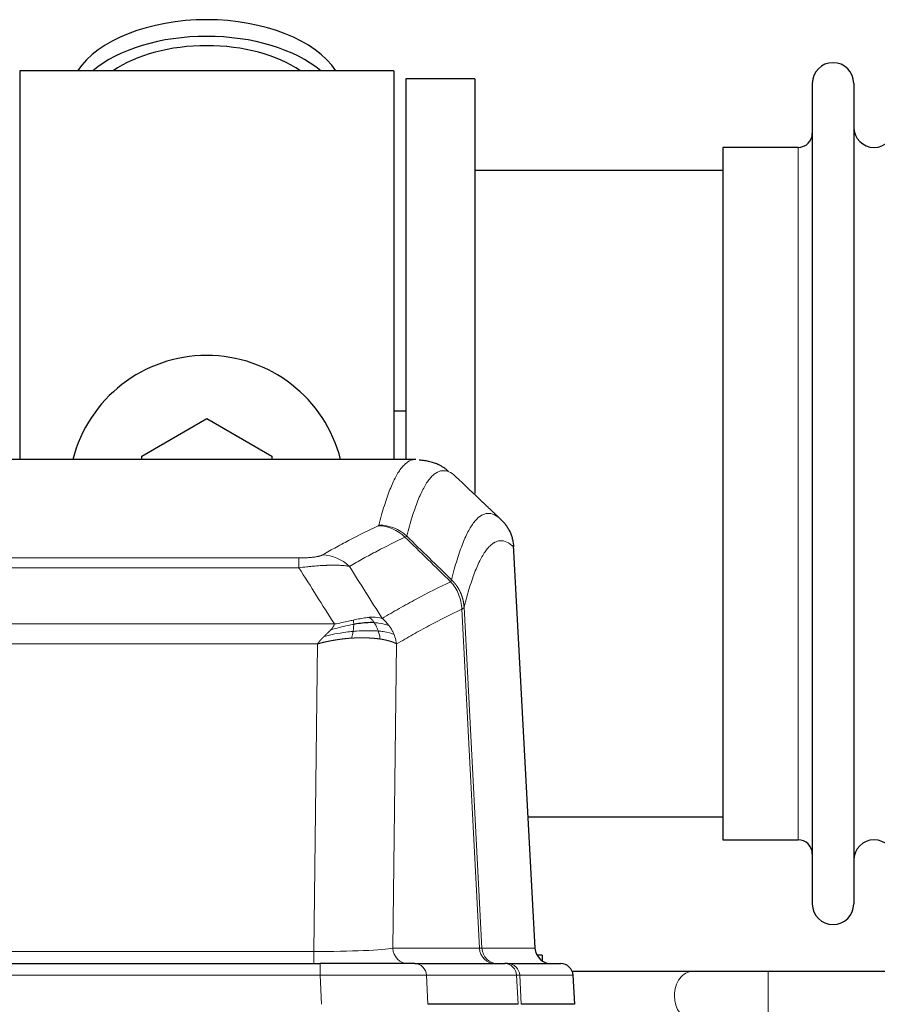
# Model space of a CAD drawing. Header units: inches. Extents: x 0 to 29700, y -16 to 21000.
# Tile 115 of 213: x 6287 to 6498, y 17068 to 17310. Entities that reach past the tile are written whole.
import ezdxf

# ---------------------------------------------------------------- set-up
doc = ezdxf.new("R2010")
doc.units = ezdxf.units.IN
doc.layers.add('1', color=7, linetype='Continuous', true_color=0xffffff)

msp = doc.modelspace()

# ---------------------------------------------------------------- linework, layer by layer
at = {"layer": '1', "color": 2, "linetype": 'Continuous', "lineweight": 25}
for p, q in [((6379.127, 17297.9), (6287.127, 17297.9)), ((6287.127, 17297.9), (6287.127, 17202.3)), ((6379.127, 17297.9), (6379.127, 17202.3)), ((6399.127, 17295.9), (6382.127, 17295.9)), ((6382.127, 17295.9), (6382.127, 17202.302)), ((6399.127, 17295.9), (6399.127, 17193.9)), ((6482.127, 17294.8), (6482.127, 17093)), ((6492.327, 17294.8), (6492.327, 17093)), ((6478.627, 17279.05), (6460.127, 17279.05)), ((6460.127, 17279.05), (6460.127, 17108.75)), ((6460.132, 17273.4), (6399.127, 17273.4)), ((6382.101, 17214.163), (6379.119, 17214.163)), ((6317.127, 17203.138), (6333.127, 17212.375)), ((6333.127, 17212.375), (6349.127, 17203.138)), ((6384.561, 17202.295), (6121.693, 17202.295)), ((6317.127, 17202.295), (6317.127, 17203.138)), ((6349.127, 17203.138), (6349.127, 17202.295)), ((6413.903, 17082.083), (6408.631, 17181.219)), ((6412.188, 17114.4), (6460.132, 17114.4)), ((6460.127, 17108.75), (6478.627, 17108.75)), ((6145.216, 17078.295), (6361.037, 17078.295)), ((6384.292, 17078.295), (6361.037, 17078.295)), ((6384.292, 17078.295), (6406.466, 17078.295)), ((6407.163, 17078.295), (6406.466, 17078.295)), ((6407.163, 17078.295), (6420.274, 17078.295)), ((6415.627, 17080.4), (6414.361, 17080.4)), ((6415.627, 17080.4), (6415.627, 17078.992)), ((6452.679, 17076.4), (6423.061, 17076.4)), ((6573.191, 17076.4), (6471.261, 17076.4)), ((6423.665, 17068.295), (6423.284, 17075.454)), ((6409.746, 17068.295), (6387.492, 17068.295)), ((6423.649, 17068.295), (6410.531, 17068.295))]:
    msp.add_line(p, q, dxfattribs=at)
at = {"layer": '1', "color": 110, "linetype": 'Continuous', "lineweight": 13}
for p, q in [((6478.627, 17279.05), (6478.627, 17108.75)), ((6413.89, 17082.086), (6408.643, 17180.781)), ((6150.455, 17178.088), (6355.798, 17178.088)), ((6355.798, 17175.672), (6355.798, 17178.088)), ((6355.798, 17175.672), (6150.455, 17175.672)), ((6400.243, 17082.086), (6395.891, 17165.478)), ((6396.447, 17165.954), (6400.824, 17082.086)), ((6141.724, 17161.841), (6364.529, 17161.841)), ((6360.417, 17156.943), (6145.837, 17156.943)), ((6359.448, 17081.26), (6360.417, 17156.943)), ((6379.849, 17156.933), (6378.891, 17082.086)), ((6146.805, 17081.26), (6359.448, 17081.26)), ((6359.448, 17078.295), (6359.448, 17081.26)), ((6378.891, 17082.086), (6400.243, 17082.086)), ((6400.824, 17082.086), (6413.89, 17082.086)), ((6361.037, 17078.295), (6361.037, 17075.452)), ((6471.261, 17064.4), (6471.261, 17076.4)), ((6361.037, 17075.452), (6145.216, 17075.452)), ((6361.33, 17068.295), (6361.037, 17075.452)), ((6409.373, 17075.452), (6387.199, 17075.452)), ((6387.199, 17075.452), (6387.492, 17068.295)), ((6409.746, 17068.295), (6409.373, 17075.452)), ((6423.268, 17075.452), (6410.157, 17075.452)), ((6410.157, 17075.452), (6410.531, 17068.295)), ((6423.649, 17068.295), (6423.268, 17075.452))]:
    msp.add_line(p, q, dxfattribs=at)
at = {"layer": '1', "color": 2, "linetype": 'Continuous', "lineweight": 25}
for centre, radius, start, end in [((6487.227, 17294.8), 5.1, 0, 180), ((6478.627, 17282.55), 3.5, 270, 0), ((6497.327, 17284.05), 5, 180, 0), ((6333.127, 17193.9), 34, 14.29875, 165.70125), ((6478.627, 17105.25), 3.5, 0, 90), ((6497.327, 17103.75), 5, 0, 180), ((6487.227, 17093), 5.1, 180, 0)]:
    msp.add_arc(centre, radius, start, end, dxfattribs=at)
for centre, major_axis, ratio, start_param, end_param in [((6333.127, 17290.97), (34, 0), 0.5735764, 0.3633693, 2.7782723), ((6333.127, 17286.874), (34, 0), 0.5735764, 0.6009523, 2.5406894), ((6333.127, 17286.874), (-30, 0), 0.5735764, 4.712389, 5.5877152), ((6333.127, 17286.874), (-30, 0), 0.5735764, 3.8370627, 4.712389), ((6417.882, 17082.295), (0, -4), 0.9993908, 4.7647489, 6.2831853), ((6420.274, 17075.295), (0, -3), 0.9993908, 1.6231562, 3.1415927)]:
    msp.add_ellipse(centre, major_axis=major_axis, ratio=ratio, start_param=start_param, end_param=end_param, dxfattribs=at)
at = {"layer": '1', "color": 110, "linetype": 'Continuous', "lineweight": 13}
for centre, major_axis, ratio, start_param, end_param in [((6375.306, 17176.077), (-4.281, 9.037), 0.9659395, 5.0815715, 5.8272089), ((6375.494, 17176.238), (-9.695, 2.45), 0.9931439, 4.2008878, 4.9582972), ((6361.645, 17168.932), (4.97, -8.677), 0.9635717, 1.8622888, 2.6052468), ((6359.528, 17082.295), (20.002, 0.052), 0.0517476, 4.708281, 6.0295934), ((6382.767, 17082.295), (0, 4), 0.9702957, 1.6231562, 3.1415927), ((6380.798, 17082.295), (-20.038, 0.208), 0.001459, 2.8976729, 3.1068244), ((6404.119, 17082.295), (0, -4), 0.9702957, 4.7647489, 6.2831853), ((6404.816, 17082.295), (0, -4), 0.9993908, 4.7647489, 6.2831853), ((6384.292, 17075.295), (0, -3), 0.9702957, 1.6231562, 3.1415927), ((6406.466, 17075.295), (0, -3), 0.9702957, 1.6231562, 3.1415927), ((6407.163, 17075.295), (0, -3), 0.9993908, 1.6231562, 3.1415927), ((6452.679, 17070.4), (0, -6), 0.7432941, 3.1371748, 4.712389), ((6360.985, 17075.295), (27.018, 0.123), 0.0058026, 0.2445567, 1.5688664), ((6383.145, 17075.295), (27.029, 0.156), 0.000812, 0.0348973, 0.2440488), ((6452.679, 17070.4), (0, -6), 0.7432941, 4.712389, 6.2831853)]:
    msp.add_ellipse(centre, major_axis=major_axis, ratio=ratio, start_param=start_param, end_param=end_param, dxfattribs=at)
for points, knots in [([(6375.494, 17186.174), (6375.931, 17187.913), (6376.822, 17191.109), (6377.742, 17193.744), (6378.444, 17195.509), (6378.68, 17196.062), (6379.156, 17197.098), (6379.396, 17197.581), (6380.121, 17198.924), (6380.612, 17199.679), (6381.236, 17200.446), (6381.361, 17200.591), (6381.613, 17200.862), (6381.991, 17201.243), (6382.373, 17201.544), (6383.144, 17202.042), (6383.757, 17202.266), (6384.38, 17202.295), (6384.474, 17202.295)], [0, 0, 0, 0, 0.1619105, 0.3238211, 0.3238211, 0.4047764, 0.4047764, 0.4857316, 0.4857316, 0.6476422, 0.6476422, 0.6881198, 0.6881198, 0.7285974, 0.8095527, 0.8095527, 0.9714633, 1, 1, 1, 1]), ([(6394.335, 17198.148), (6393.777, 17198.661), (6392.675, 17199.405), (6391.065, 17199.676), (6390.022, 17199.294), (6389.25, 17198.796), (6388.867, 17198.495), (6388.488, 17198.114), (6388.237, 17197.842), (6388.111, 17197.698), (6387.487, 17196.931), (6386.995, 17196.176), (6386.269, 17194.834), (6386.028, 17194.351), (6385.552, 17193.315), (6385.316, 17192.763), (6384.613, 17190.999), (6383.691, 17188.366), (6382.799, 17185.173), (6382.361, 17183.435)], [0, 0, 0, 0, 0.125, 0.25, 0.375, 0.375, 0.4375, 0.46875, 0.46875, 0.5, 0.5, 0.625, 0.625, 0.6875, 0.6875, 0.75, 0.75, 0.875, 1, 1, 1, 1]), ([(6393.358, 17172.72), (6393.414, 17172.943), (6393.47, 17173.163), (6393.582, 17173.6), (6393.75, 17174.247), (6394.146, 17175.71), (6394.489, 17176.882), (6395.182, 17179.116), (6396.123, 17181.803), (6397.581, 17184.961), (6398.586, 17186.483), (6399.159, 17187.175), (6399.223, 17187.25), (6399.351, 17187.395), (6399.544, 17187.605), (6399.995, 17188.048), (6400.387, 17188.345), (6400.715, 17188.547), (6400.781, 17188.585), (6400.913, 17188.657), (6401.111, 17188.758), (6401.576, 17188.945), (6401.979, 17189.023), (6402.791, 17189.07), (6403.888, 17188.84), (6405.016, 17188.025), (6405.587, 17187.472)], [0, 0, 0, 0, 0.015625, 0.015625, 0.03125, 0.0625, 0.125, 0.125, 0.25, 0.375, 0.5, 0.5, 0.515625, 0.515625, 0.53125, 0.5625, 0.625, 0.625, 0.640625, 0.640625, 0.65625, 0.6875, 0.75, 0.75, 0.875, 1, 1, 1, 1]), ([(6361.645, 17178.838), (6362.779, 17179.49), (6363.914, 17180.129), (6366.187, 17181.379), (6367.324, 17181.99), (6370.739, 17183.784), (6373.021, 17184.925), (6375.306, 17186.012)], [0, 0, 0, 0, 0.25, 0.25, 0.5, 0.5, 1, 1, 1, 1]), ([(6375.494, 17186.174), (6375.487, 17186.147), (6375.468, 17186.12), (6375.405, 17186.066), (6375.362, 17186.039), (6375.306, 17186.012)], [0, 0, 0, 0, 0.5, 0.5, 1, 1, 1, 1]), ([(6381.902, 17183.195), (6379.614, 17182.107), (6377.33, 17180.964), (6373.911, 17179.168), (6372.772, 17178.556), (6370.497, 17177.305), (6369.36, 17176.665), (6368.225, 17176.013)], [0, 0, 0, 0, 0.5, 0.5, 0.75, 0.75, 1, 1, 1, 1]), ([(6408.643, 17180.781), (6408.073, 17181.327), (6406.948, 17182.126), (6405.854, 17182.343), (6405.045, 17182.288), (6404.643, 17182.206), (6404.179, 17182.014), (6403.981, 17181.912), (6403.85, 17181.839), (6403.784, 17181.8), (6403.457, 17181.595), (6403.066, 17181.295), (6402.616, 17180.849), (6402.424, 17180.638), (6402.296, 17180.492), (6402.233, 17180.417), (6401.66, 17179.721), (6400.659, 17178.193), (6399.204, 17175.033), (6397.798, 17171.002), (6396.892, 17167.734), (6396.447, 17165.954)], [0, 0, 0, 0, 0.125, 0.25, 0.25, 0.3125, 0.34375, 0.359375, 0.359375, 0.375, 0.375, 0.4375, 0.46875, 0.484375, 0.484375, 0.5, 0.5, 0.625, 0.75, 0.875, 1, 1, 1, 1]), ([(6361.645, 17178.838), (6361.624, 17178.826), (6361.602, 17178.814), (6361.556, 17178.789), (6361.532, 17178.777), (6361.456, 17178.742), (6361.402, 17178.718), (6361.284, 17178.671), (6361.22, 17178.648), (6361.084, 17178.602), (6361.01, 17178.58), (6360.853, 17178.535), (6360.769, 17178.513), (6360.634, 17178.481), (6360.587, 17178.47), (6360.491, 17178.449), (6360.441, 17178.438), (6360.287, 17178.407), (6360.179, 17178.387), (6359.951, 17178.348), (6359.831, 17178.329), (6359.642, 17178.302), (6359.545, 17178.289), (6359.444, 17178.277), (6359.376, 17178.268), (6359.341, 17178.264), (6359.167, 17178.244), (6359.022, 17178.228), (6358.575, 17178.186), (6358.259, 17178.163), (6357.838, 17178.139), (6357.753, 17178.134), (6357.58, 17178.126), (6357.493, 17178.122), (6357.232, 17178.112), (6357.056, 17178.106), (6356.701, 17178.097), (6356.522, 17178.093), (6356.162, 17178.089), (6355.981, 17178.088), (6355.798, 17178.088)], [0, 0, 0, 0, 0.03125, 0.03125, 0.0625, 0.0625, 0.125, 0.125, 0.1875, 0.1875, 0.25, 0.25, 0.3125, 0.3125, 0.34375, 0.34375, 0.375, 0.375, 0.4375, 0.4375, 0.5, 0.5, 0.53125, 0.546875, 0.546875, 0.5625, 0.5625, 0.625, 0.625, 0.75, 0.75, 0.78125, 0.78125, 0.8125, 0.8125, 0.875, 0.875, 0.9375, 0.9375, 1, 1, 1, 1]), ([(6368.225, 17176.013), (6367.927, 17176.068), (6367.601, 17176.116), (6366.888, 17176.196), (6366.501, 17176.228), (6365.873, 17176.263), (6365.601, 17176.275), (6365.316, 17176.283), (6365.201, 17176.286), (6365.143, 17176.288), (6364.967, 17176.292), (6364.849, 17176.294), (6364.246, 17176.3), (6363.737, 17176.297), (6363.065, 17176.28), (6362.929, 17176.276), (6362.722, 17176.269), (6362.652, 17176.266), (6362.512, 17176.261), (6362.442, 17176.259), (6362.09, 17176.244), (6361.803, 17176.23), (6360.927, 17176.181), (6360.322, 17176.139), (6359.619, 17176.081), (6359.54, 17176.074), (6359.383, 17176.06), (6359.303, 17176.053), (6359.065, 17176.032), (6358.906, 17176.018), (6358.426, 17175.972), (6358.104, 17175.939), (6357.129, 17175.835), (6356.468, 17175.758), (6355.798, 17175.672)], [0, 0, 0, 0, 0.125, 0.125, 0.25, 0.25, 0.3125, 0.328125, 0.328125, 0.34375, 0.34375, 0.375, 0.375, 0.5, 0.5, 0.53125, 0.53125, 0.546875, 0.546875, 0.5625, 0.5625, 0.625, 0.625, 0.75, 0.75, 0.765625, 0.765625, 0.78125, 0.78125, 0.8125, 0.8125, 0.875, 0.875, 1, 1, 1, 1]), ([(6376.292, 17163.219), (6377.69, 17164.052), (6379.089, 17164.865), (6381.892, 17166.451), (6383.295, 17167.223), (6387.508, 17169.477), (6390.324, 17170.898), (6393.146, 17172.237)], [0, 0, 0, 0, 0.25, 0.25, 0.5, 0.5, 1, 1, 1, 1]), ([(6393.358, 17172.72), (6393.337, 17172.672), (6393.322, 17172.595), (6393.263, 17172.422), (6393.221, 17172.326), (6393.146, 17172.237)], [0, 0, 0, 0, 0.5, 0.5, 1, 1, 1, 1]), ([(6393.146, 17172.237), (6393.555, 17171.793), (6393.927, 17171.307), (6394.586, 17170.27), (6394.871, 17169.718), (6395.343, 17168.565), (6395.529, 17167.965), (6395.792, 17166.737), (6395.87, 17166.109), (6395.891, 17165.478)], [0, 0, 0, 0, 0.25, 0.25, 0.5, 0.5, 0.75, 0.75, 1, 1, 1, 1]), ([(6393.358, 17172.72), (6393.371, 17172.708), (6393.396, 17172.683), (6393.434, 17172.646), (6393.472, 17172.608), (6393.51, 17172.57), (6393.549, 17172.531), (6393.587, 17172.492), (6393.626, 17172.452), (6393.664, 17172.412), (6393.703, 17172.371), (6393.742, 17172.329), (6393.781, 17172.287), (6393.819, 17172.244), (6393.858, 17172.201), (6393.898, 17172.158), (6393.937, 17172.113), (6393.976, 17172.068), (6394.015, 17172.023), (6394.054, 17171.977), (6394.093, 17171.93), (6394.133, 17171.883), (6394.172, 17171.835), (6394.211, 17171.787), (6394.25, 17171.738), (6394.289, 17171.689), (6394.329, 17171.639), (6394.368, 17171.588), (6394.407, 17171.537), (6394.446, 17171.485), (6394.485, 17171.432), (6394.524, 17171.379), (6394.562, 17171.325), (6394.601, 17171.271), (6394.64, 17171.216), (6394.678, 17171.16), (6394.717, 17171.104), (6394.755, 17171.047), (6394.793, 17170.989), (6394.831, 17170.931), (6394.869, 17170.872), (6394.906, 17170.813), (6394.944, 17170.753), (6394.981, 17170.692), (6395.018, 17170.631), (6395.055, 17170.569), (6395.092, 17170.506), (6395.128, 17170.443), (6395.164, 17170.379), (6395.2, 17170.314), (6395.236, 17170.249), (6395.272, 17170.183), (6395.307, 17170.116), (6395.342, 17170.049), (6395.376, 17169.981), (6395.411, 17169.912), (6395.444, 17169.843), (6395.478, 17169.773), (6395.511, 17169.703), (6395.547, 17169.626), (6395.583, 17169.545), (6395.622, 17169.458), (6395.659, 17169.37), (6395.696, 17169.282), (6395.732, 17169.194), (6395.767, 17169.105), (6395.801, 17169.017), (6395.835, 17168.927), (6395.867, 17168.838), (6395.899, 17168.748), (6395.93, 17168.658), (6395.96, 17168.568), (6395.989, 17168.477), (6396.017, 17168.386), (6396.045, 17168.295), (6396.071, 17168.204), (6396.097, 17168.112), (6396.122, 17168.02), (6396.146, 17167.928), (6396.169, 17167.835), (6396.192, 17167.743), (6396.213, 17167.65), (6396.234, 17167.557), (6396.253, 17167.464), (6396.272, 17167.371), (6396.29, 17167.277), (6396.307, 17167.183), (6396.323, 17167.089), (6396.338, 17166.996), (6396.353, 17166.901), (6396.366, 17166.807), (6396.379, 17166.713), (6396.39, 17166.618), (6396.401, 17166.524), (6396.411, 17166.429), (6396.42, 17166.334), (6396.428, 17166.239), (6396.436, 17166.144), (6396.442, 17166.049), (6396.446, 17165.986), (6396.447, 17165.954)], [0, 0, 0, 0, 0.0069372, 0.0139334, 0.0209887, 0.028103, 0.0352764, 0.0425088, 0.0498003, 0.0571509, 0.0645605, 0.0720292, 0.0795569, 0.0871437, 0.0947896, 0.1024945, 0.1102584, 0.1180815, 0.1259636, 0.1339048, 0.141905, 0.1499643, 0.1580827, 0.1662601, 0.1744966, 0.1827922, 0.1911468, 0.1995605, 0.2080333, 0.2165651, 0.225156, 0.233806, 0.2425151, 0.2512832, 0.2601104, 0.2689967, 0.277942, 0.2869465, 0.29601, 0.3051325, 0.3143142, 0.3235549, 0.3328547, 0.3422136, 0.3516315, 0.3611085, 0.3706446, 0.3802398, 0.3898941, 0.3996074, 0.4093798, 0.4192113, 0.4291019, 0.4390515, 0.4490602, 0.459128, 0.4692549, 0.4794409, 0.4896859, 0.4999901, 0.5124905, 0.524991, 0.5374914, 0.5499918, 0.5624922, 0.5749926, 0.587493, 0.5999934, 0.6124937, 0.6249941, 0.6374944, 0.6499948, 0.6624951, 0.6749954, 0.6874957, 0.699996, 0.7124963, 0.7249966, 0.7374968, 0.7499971, 0.7624973, 0.7749976, 0.7874978, 0.799998, 0.8124982, 0.8249984, 0.8374986, 0.8499988, 0.8624989, 0.8749991, 0.8874992, 0.8999993, 0.9124995, 0.9249996, 0.9374997, 0.9499998, 0.9624998, 0.9749999, 0.9875, 1, 1, 1, 1]), ([(6395.891, 17165.478), (6393.205, 17164.202), (6390.526, 17162.853), (6386.515, 17160.716), (6385.179, 17159.986), (6382.512, 17158.487), (6381.179, 17157.719), (6379.849, 17156.933)], [0, 0, 0, 0, 0.5, 0.5, 0.75, 0.75, 1, 1, 1, 1]), ([(6396.447, 17165.954), (6396.447, 17165.953), (6396.446, 17165.948), (6396.442, 17165.938), (6396.435, 17165.921), (6396.424, 17165.897), (6396.405, 17165.867), (6396.376, 17165.83), (6396.335, 17165.786), (6396.291, 17165.748), (6396.252, 17165.719), (6396.227, 17165.7), (6396.201, 17165.681), (6396.174, 17165.662), (6396.146, 17165.643), (6396.119, 17165.624), (6396.09, 17165.606), (6396.062, 17165.587), (6396.033, 17165.569), (6396.005, 17165.55), (6395.976, 17165.532), (6395.948, 17165.514), (6395.92, 17165.496), (6395.9, 17165.484), (6395.891, 17165.478)], [0, 0, 0, 0, 0.0092499, 0.0337179, 0.073404, 0.128308, 0.1984299, 0.2837694, 0.3843264, 0.5001005, 0.5424888, 0.5838484, 0.6241794, 0.6634821, 0.7017567, 0.7390032, 0.7752221, 0.8104134, 0.8445775, 0.8777146, 0.909825, 0.9409091, 0.9709673, 1, 1, 1, 1]), ([(6373.117, 17163.48), (6372.967, 17163.467), (6372.816, 17163.452), (6372.201, 17163.38), (6371.722, 17163.306), (6370.728, 17163.125), (6370.213, 17163.018), (6369.506, 17162.864), (6369.328, 17162.825), (6369.147, 17162.784)], [0, 0, 0, 0, 0.125, 0.125, 0.5, 0.5, 0.875, 0.875, 1, 1, 1, 1]), ([(6376.292, 17163.219), (6375.599, 17163.443), (6374.833, 17163.537), (6373.706, 17163.521), (6373.415, 17163.506), (6373.117, 17163.48)], [0, 0, 0, 0, 0.75, 0.75, 1, 1, 1, 1]), ([(6374.341, 17162.158), (6374.242, 17162.308), (6374.141, 17162.449), (6373.884, 17162.778), (6373.727, 17162.952), (6373.416, 17163.252), (6373.263, 17163.378), (6373.117, 17163.48)], [0, 0, 0, 0, 0.25, 0.25, 0.625, 0.625, 1, 1, 1, 1]), ([(6377.999, 17161.412), (6377.876, 17161.578), (6377.748, 17161.74), (6377.416, 17162.138), (6377.205, 17162.367), (6376.764, 17162.808), (6376.532, 17163.018), (6376.292, 17163.219)], [0, 0, 0, 0, 0.25, 0.25, 0.625, 0.625, 1, 1, 1, 1]), ([(6363.659, 17160.397), (6363.667, 17160.406), (6363.683, 17160.423), (6363.706, 17160.449), (6363.729, 17160.475), (6363.752, 17160.5), (6363.775, 17160.525), (6363.797, 17160.551), (6363.819, 17160.576), (6363.841, 17160.601), (6363.862, 17160.626), (6363.883, 17160.65), (6363.904, 17160.675), (6363.924, 17160.699), (6363.944, 17160.724), (6363.964, 17160.748), (6363.983, 17160.772), (6364.002, 17160.796), (6364.021, 17160.82), (6364.039, 17160.844), (6364.057, 17160.867), (6364.075, 17160.891), (6364.092, 17160.914), (6364.109, 17160.937), (6364.126, 17160.96), (6364.142, 17160.983), (6364.158, 17161.006), (6364.174, 17161.029), (6364.189, 17161.052), (6364.204, 17161.074), (6364.219, 17161.096), (6364.233, 17161.119), (6364.247, 17161.141), (6364.261, 17161.163), (6364.274, 17161.185), (6364.287, 17161.206), (6364.3, 17161.228), (6364.312, 17161.25), (6364.325, 17161.271), (6364.336, 17161.292), (6364.348, 17161.313), (6364.359, 17161.334), (6364.369, 17161.355), (6364.38, 17161.376), (6364.39, 17161.397), (6364.399, 17161.417), (6364.409, 17161.438), (6364.418, 17161.458), (6364.427, 17161.479), (6364.435, 17161.499), (6364.443, 17161.519), (6364.451, 17161.538), (6364.458, 17161.558), (6364.465, 17161.578), (6364.472, 17161.597), (6364.478, 17161.617), (6364.485, 17161.636), (6364.49, 17161.655), (6364.496, 17161.674), (6364.501, 17161.693), (6364.505, 17161.712), (6364.51, 17161.731), (6364.514, 17161.75), (6364.518, 17161.768), (6364.521, 17161.787), (6364.524, 17161.805), (6364.527, 17161.823), (6364.529, 17161.835), (6364.529, 17161.841)], [0, 0, 0, 0, 0.0185022, 0.0368847, 0.0551481, 0.073293, 0.0913199, 0.1092294, 0.1270222, 0.1446988, 0.1622598, 0.1797059, 0.1970378, 0.2142561, 0.2313614, 0.2483544, 0.265236, 0.2820066, 0.2986672, 0.3152184, 0.331661, 0.3479958, 0.3642235, 0.380345, 0.3963611, 0.4122725, 0.4280803, 0.4437851, 0.459388, 0.4748898, 0.4902915, 0.5055939, 0.5207981, 0.535905, 0.5509156, 0.565831, 0.5806521, 0.5953801, 0.6100159, 0.6245607, 0.6390157, 0.6533819, 0.6676604, 0.6818526, 0.6959596, 0.7099825, 0.7239227, 0.7377815, 0.75156, 0.7652597, 0.7788818, 0.7924277, 0.8058989, 0.8192966, 0.8326224, 0.8458776, 0.8590638, 0.8721825, 0.8852351, 0.8982233, 0.9111485, 0.9240124, 0.9368166, 0.9495628, 0.9622525, 0.9748874, 0.9874694, 1, 1, 1, 1]), ([(6369.298, 17161.752), (6368.84, 17161.674), (6368.376, 17161.585), (6366.506, 17161.195), (6365.069, 17160.82), (6363.659, 17160.397)], [0, 0, 0, 0, 0.25, 0.25, 1, 1, 1, 1]), ([(6369.147, 17162.784), (6368.787, 17162.704), (6368.42, 17162.621), (6366.926, 17162.286), (6365.75, 17162.03), (6364.529, 17161.841)], [0, 0, 0, 0, 0.25, 0.25, 1, 1, 1, 1]), ([(6369.129, 17160.01), (6369.141, 17160.087), (6369.153, 17160.165), (6369.197, 17160.475), (6369.226, 17160.706), (6369.27, 17161.151), (6369.285, 17161.363), (6369.295, 17161.626), (6369.297, 17161.69), (6369.298, 17161.752)], [0, 0, 0, 0, 0.125, 0.125, 0.5, 0.5, 0.875, 0.875, 1, 1, 1, 1]), ([(6369.298, 17161.752), (6369.299, 17161.876), (6369.297, 17161.992), (6369.284, 17162.257), (6369.268, 17162.394), (6369.22, 17162.623), (6369.188, 17162.715), (6369.147, 17162.784)], [0, 0, 0, 0, 0.25, 0.25, 0.625, 0.625, 1, 1, 1, 1]), ([(6377.999, 17161.412), (6377.301, 17161.743), (6376.43, 17161.968), (6375.069, 17162.119), (6374.712, 17162.144), (6374.341, 17162.158)], [0, 0, 0, 0, 0.75, 0.75, 1, 1, 1, 1]), ([(6375.327, 17160.095), (6375.296, 17160.186), (6375.264, 17160.277), (6375.129, 17160.64), (6375.016, 17160.913), (6374.767, 17161.438), (6374.63, 17161.69), (6374.439, 17162.006), (6374.39, 17162.083), (6374.341, 17162.158)], [0, 0, 0, 0, 0.125, 0.125, 0.5, 0.5, 0.875, 0.875, 1, 1, 1, 1]), ([(6379.21, 17159.271), (6379.171, 17159.366), (6379.13, 17159.459), (6378.963, 17159.832), (6378.824, 17160.107), (6378.52, 17160.643), (6378.356, 17160.905), (6378.121, 17161.244), (6378.06, 17161.328), (6377.999, 17161.412)], [0, 0, 0, 0, 0.125, 0.125, 0.5, 0.5, 0.875, 0.875, 1, 1, 1, 1]), ([(6360.417, 17156.943), (6360.422, 17156.951), (6360.432, 17156.968), (6360.449, 17156.994), (6360.465, 17157.02), (6360.482, 17157.046), (6360.5, 17157.072), (6360.518, 17157.099), (6360.536, 17157.126), (6360.555, 17157.153), (6360.574, 17157.18), (6360.593, 17157.207), (6360.613, 17157.235), (6360.633, 17157.263), (6360.654, 17157.291), (6360.675, 17157.32), (6360.696, 17157.349), (6360.718, 17157.377), (6360.74, 17157.407), (6360.762, 17157.436), (6360.785, 17157.465), (6360.809, 17157.495), (6360.832, 17157.525), (6360.857, 17157.555), (6360.881, 17157.586), (6360.906, 17157.617), (6360.931, 17157.647), (6360.957, 17157.679), (6360.983, 17157.71), (6361.01, 17157.741), (6361.037, 17157.773), (6361.064, 17157.805), (6361.092, 17157.837), (6361.12, 17157.87), (6361.148, 17157.902), (6361.177, 17157.935), (6361.206, 17157.968), (6361.236, 17158.001), (6361.266, 17158.035), (6361.296, 17158.068), (6361.327, 17158.102), (6361.358, 17158.136), (6361.39, 17158.17), (6361.422, 17158.204), (6361.454, 17158.239), (6361.487, 17158.274), (6361.52, 17158.309), (6361.554, 17158.344), (6361.588, 17158.379), (6361.622, 17158.415), (6361.657, 17158.45), (6361.692, 17158.486), (6361.728, 17158.522), (6361.764, 17158.558), (6361.8, 17158.595), (6361.837, 17158.631), (6361.874, 17158.668), (6361.911, 17158.705), (6361.949, 17158.742), (6361.975, 17158.767), (6361.987, 17158.779)], [0, 0, 0, 0, 0.0121901, 0.0245516, 0.0370849, 0.0497905, 0.0626689, 0.0757204, 0.0889455, 0.1023447, 0.1159182, 0.1296666, 0.14359, 0.1576889, 0.1719636, 0.1864145, 0.2010418, 0.2158458, 0.2308268, 0.2459852, 0.261321, 0.2768347, 0.2925265, 0.3083966, 0.3244452, 0.3406727, 0.357079, 0.3736646, 0.3904296, 0.4073742, 0.4244986, 0.4418029, 0.4592875, 0.4769523, 0.4947976, 0.5128236, 0.5310305, 0.5494183, 0.5679872, 0.5867374, 0.605669, 0.6247822, 0.644077, 0.6635537, 0.6832123, 0.7030529, 0.7230758, 0.7432809, 0.7636685, 0.7842385, 0.8049912, 0.8259267, 0.8470449, 0.8683461, 0.8898303, 0.9114976, 0.9333482, 0.955382, 0.9775993, 1, 1, 1, 1]), ([(6368.814, 17158.359), (6368.792, 17158.358), (6368.749, 17158.355), (6368.684, 17158.351), (6368.619, 17158.346), (6368.554, 17158.342), (6368.489, 17158.337), (6368.424, 17158.333), (6368.359, 17158.328), (6368.294, 17158.323), (6368.229, 17158.318), (6368.163, 17158.313), (6368.098, 17158.308), (6368.033, 17158.302), (6367.968, 17158.297), (6367.903, 17158.291), (6367.837, 17158.286), (6367.772, 17158.28), (6367.707, 17158.274), (6367.642, 17158.268), (6367.577, 17158.262), (6367.511, 17158.256), (6367.446, 17158.25), (6367.381, 17158.243), (6367.316, 17158.237), (6367.25, 17158.23), (6367.185, 17158.224), (6367.12, 17158.217), (6367.055, 17158.21), (6366.989, 17158.203), (6366.924, 17158.196), (6366.859, 17158.189), (6366.794, 17158.181), (6366.729, 17158.174), (6366.663, 17158.166), (6366.598, 17158.159), (6366.533, 17158.151), (6366.468, 17158.143), (6366.403, 17158.135), (6366.338, 17158.127), (6366.273, 17158.119), (6366.208, 17158.111), (6366.142, 17158.103), (6366.077, 17158.094), (6366.012, 17158.086), (6365.947, 17158.077), (6365.882, 17158.068), (6365.818, 17158.06), (6365.753, 17158.051), (6365.688, 17158.042), (6365.623, 17158.032), (6365.558, 17158.023), (6365.493, 17158.014), (6365.428, 17158.004), (6365.364, 17157.995), (6365.299, 17157.985), (6365.234, 17157.976), (6365.17, 17157.966), (6365.105, 17157.956), (6365.04, 17157.946), (6364.976, 17157.936), (6364.911, 17157.925), (6364.847, 17157.915), (6364.782, 17157.905), (6364.718, 17157.894), (6364.654, 17157.884), (6364.589, 17157.873), (6364.525, 17157.862), (6364.461, 17157.851), (6364.397, 17157.84), (6364.333, 17157.829), (6364.268, 17157.818), (6364.204, 17157.807), (6364.14, 17157.795), (6364.076, 17157.784), (6364.013, 17157.772), (6363.949, 17157.76), (6363.885, 17157.749), (6363.821, 17157.737), (6363.757, 17157.725), (6363.694, 17157.713), (6363.63, 17157.701), (6363.567, 17157.688), (6363.503, 17157.676), (6363.44, 17157.664), (6363.376, 17157.651), (6363.313, 17157.638), (6363.25, 17157.626), (6363.187, 17157.613), (6363.124, 17157.6), (6363.061, 17157.587), (6362.998, 17157.574), (6362.935, 17157.561), (6362.872, 17157.547), (6362.809, 17157.534), (6362.746, 17157.521), (6362.683, 17157.507), (6362.621, 17157.493), (6362.558, 17157.48), (6362.496, 17157.466), (6362.433, 17157.452), (6362.371, 17157.438), (6362.309, 17157.424), (6362.247, 17157.41), (6362.184, 17157.395), (6362.122, 17157.381), (6362.06, 17157.367), (6361.999, 17157.352), (6361.937, 17157.337), (6361.875, 17157.323), (6361.813, 17157.308), (6361.752, 17157.293), (6361.69, 17157.278), (6361.629, 17157.263), (6361.567, 17157.248), (6361.506, 17157.232), (6361.445, 17157.217), (6361.384, 17157.202), (6361.323, 17157.186), (6361.262, 17157.17), (6361.201, 17157.155), (6361.14, 17157.139), (6361.079, 17157.123), (6361.018, 17157.107), (6360.958, 17157.091), (6360.897, 17157.075), (6360.837, 17157.059), (6360.777, 17157.042), (6360.716, 17157.026), (6360.656, 17157.01), (6360.596, 17156.993), (6360.536, 17156.976), (6360.476, 17156.96), (6360.436, 17156.948), (6360.417, 17156.943)], [0, 0, 0, 0, 0.0081592, 0.0163092, 0.0244501, 0.0325819, 0.0407045, 0.0488181, 0.0569225, 0.0650178, 0.0731041, 0.0811812, 0.0892493, 0.0973083, 0.1053581, 0.113399, 0.1214307, 0.1294534, 0.137467, 0.1454716, 0.1534671, 0.1614536, 0.169431, 0.1773994, 0.1853588, 0.1933091, 0.2012504, 0.2091827, 0.217106, 0.2250203, 0.2329256, 0.2408219, 0.2487092, 0.2565875, 0.2644568, 0.2723172, 0.2801686, 0.288011, 0.2958444, 0.303669, 0.3114845, 0.3192911, 0.3270888, 0.3348775, 0.3426574, 0.3504282, 0.3581902, 0.3659433, 0.3736874, 0.3814227, 0.389149, 0.3968665, 0.4045751, 0.4122748, 0.4199656, 0.4276476, 0.4353206, 0.4429849, 0.4506403, 0.4582868, 0.4659245, 0.4735534, 0.4811734, 0.4887846, 0.496387, 0.5039805, 0.5115653, 0.5191413, 0.5267084, 0.5342668, 0.5418164, 0.5493572, 0.5568893, 0.5644125, 0.5719271, 0.5794328, 0.5869298, 0.5944181, 0.6018976, 0.6093684, 0.6168305, 0.6242839, 0.6317285, 0.6391644, 0.6465917, 0.6540102, 0.6614201, 0.6688212, 0.6762137, 0.6835975, 0.6909727, 0.6983392, 0.705697, 0.7130462, 0.7203868, 0.7277187, 0.735042, 0.7423567, 0.7496628, 0.7569603, 0.7642491, 0.7715294, 0.7788011, 0.7860642, 0.7933187, 0.8005646, 0.807802, 0.8150309, 0.8222512, 0.8294629, 0.8366661, 0.8438608, 0.851047, 0.8582246, 0.8653938, 0.8725544, 0.8797065, 0.8868502, 0.8939854, 0.9011121, 0.9082303, 0.9153401, 0.9224414, 0.9295343, 0.9366187, 0.9436947, 0.9507623, 0.9578214, 0.9648722, 0.9719145, 0.9789485, 0.985974, 0.9929912, 1, 1, 1, 1]), ([(6361.987, 17158.779), (6362.002, 17158.793), (6362.03, 17158.82), (6362.071, 17158.86), (6362.112, 17158.899), (6362.151, 17158.937), (6362.19, 17158.974), (6362.227, 17159.01), (6362.263, 17159.045), (6362.299, 17159.078), (6362.333, 17159.111), (6362.366, 17159.143), (6362.398, 17159.173), (6362.429, 17159.202), (6362.459, 17159.231), (6362.488, 17159.258), (6362.516, 17159.284), (6362.543, 17159.31), (6362.569, 17159.334), (6362.593, 17159.357), (6362.617, 17159.379), (6362.64, 17159.4), (6362.661, 17159.42), (6362.682, 17159.44), (6362.701, 17159.458), (6362.72, 17159.475), (6362.737, 17159.491), (6362.753, 17159.506), (6362.768, 17159.52), (6362.783, 17159.534), (6362.796, 17159.546), (6362.808, 17159.557), (6362.819, 17159.567), (6362.829, 17159.576), (6362.838, 17159.585), (6362.846, 17159.592), (6362.852, 17159.598), (6362.858, 17159.604), (6362.863, 17159.608), (6362.875, 17159.62), (6362.896, 17159.639), (6362.925, 17159.667), (6362.954, 17159.694), (6362.982, 17159.721), (6363.01, 17159.748), (6363.037, 17159.774), (6363.065, 17159.801), (6363.092, 17159.827), (6363.118, 17159.852), (6363.145, 17159.878), (6363.171, 17159.903), (6363.196, 17159.928), (6363.222, 17159.953), (6363.247, 17159.977), (6363.271, 17160.001), (6363.296, 17160.025), (6363.32, 17160.049), (6363.343, 17160.073), (6363.367, 17160.096), (6363.39, 17160.119), (6363.412, 17160.142), (6363.435, 17160.164), (6363.457, 17160.187), (6363.478, 17160.209), (6363.5, 17160.231), (6363.521, 17160.252), (6363.541, 17160.274), (6363.562, 17160.295), (6363.582, 17160.316), (6363.601, 17160.337), (6363.621, 17160.357), (6363.64, 17160.377), (6363.652, 17160.391), (6363.659, 17160.397)], [0, 0, 0, 0, 0.0247661, 0.0489206, 0.0724636, 0.0953949, 0.1177147, 0.1394229, 0.1605195, 0.1810045, 0.2008779, 0.2201398, 0.23879, 0.2568287, 0.2742558, 0.2910713, 0.3072753, 0.3228676, 0.3378484, 0.3522176, 0.3659752, 0.3791212, 0.3916556, 0.4035785, 0.4148897, 0.4255894, 0.4356775, 0.445154, 0.454019, 0.4622723, 0.4699141, 0.4769443, 0.4833629, 0.48917, 0.4943654, 0.4989493, 0.5029216, 0.5062824, 0.5090316, 0.5111692, 0.5284651, 0.5456049, 0.5625886, 0.5794163, 0.5960881, 0.612604, 0.6289642, 0.6451687, 0.6612176, 0.6771111, 0.6928491, 0.7084319, 0.7238594, 0.7391318, 0.7542492, 0.7692118, 0.7840195, 0.7986726, 0.8131712, 0.8275153, 0.8417051, 0.8557408, 0.8696224, 0.8833501, 0.8969241, 0.9103445, 0.9236114, 0.936725, 0.9496856, 0.9624932, 0.975148, 0.9876502, 1, 1, 1, 1]), ([(6369.129, 17160.01), (6368.551, 17159.956), (6367.963, 17159.891), (6365.589, 17159.578), (6363.76, 17159.231), (6361.987, 17158.779)], [0, 0, 0, 0, 0.25, 0.25, 1, 1, 1, 1]), ([(6368.814, 17158.359), (6368.847, 17158.522), (6368.887, 17158.708), (6368.969, 17159.11), (6369.011, 17159.327), (6369.079, 17159.702), (6369.105, 17159.855), (6369.129, 17160.01)], [0, 0, 0, 0, 0.375, 0.375, 0.75, 0.75, 1, 1, 1, 1]), ([(6375.817, 17158.134), (6375.802, 17158.136), (6375.773, 17158.14), (6375.729, 17158.147), (6375.684, 17158.153), (6375.64, 17158.159), (6375.595, 17158.165), (6375.551, 17158.171), (6375.506, 17158.178), (6375.461, 17158.183), (6375.416, 17158.189), (6375.371, 17158.195), (6375.326, 17158.201), (6375.281, 17158.207), (6375.235, 17158.212), (6375.19, 17158.218), (6375.145, 17158.223), (6375.099, 17158.229), (6375.053, 17158.234), (6375.007, 17158.239), (6374.962, 17158.244), (6374.916, 17158.249), (6374.869, 17158.255), (6374.823, 17158.259), (6374.777, 17158.264), (6374.731, 17158.269), (6374.684, 17158.274), (6374.638, 17158.279), (6374.591, 17158.283), (6374.545, 17158.288), (6374.498, 17158.292), (6374.451, 17158.297), (6374.404, 17158.301), (6374.358, 17158.305), (6374.311, 17158.31), (6374.263, 17158.314), (6374.216, 17158.318), (6374.169, 17158.322), (6374.122, 17158.326), (6374.075, 17158.33), (6374.027, 17158.333), (6373.98, 17158.337), (6373.932, 17158.341), (6373.885, 17158.344), (6373.837, 17158.348), (6373.789, 17158.351), (6373.742, 17158.355), (6373.694, 17158.358), (6373.646, 17158.361), (6373.598, 17158.364), (6373.55, 17158.367), (6373.502, 17158.37), (6373.454, 17158.373), (6373.406, 17158.376), (6373.358, 17158.379), (6373.31, 17158.382), (6373.261, 17158.385), (6373.213, 17158.387), (6373.165, 17158.39), (6373.116, 17158.392), (6373.068, 17158.395), (6373.019, 17158.397), (6372.971, 17158.399), (6372.922, 17158.402), (6372.874, 17158.404), (6372.825, 17158.406), (6372.777, 17158.408), (6372.728, 17158.41), (6372.679, 17158.412), (6372.63, 17158.414), (6372.582, 17158.415), (6372.533, 17158.417), (6372.484, 17158.419), (6372.435, 17158.42), (6372.386, 17158.422), (6372.338, 17158.423), (6372.289, 17158.424), (6372.24, 17158.426), (6372.191, 17158.427), (6372.142, 17158.428), (6372.093, 17158.429), (6372.044, 17158.43), (6371.995, 17158.431), (6371.946, 17158.432), (6371.897, 17158.433), (6371.847, 17158.434), (6371.798, 17158.434), (6371.749, 17158.435), (6371.7, 17158.436), (6371.651, 17158.436), (6371.602, 17158.436), (6371.553, 17158.437), (6371.504, 17158.437), (6371.454, 17158.437), (6371.405, 17158.438), (6371.356, 17158.438), (6371.307, 17158.438), (6371.258, 17158.438), (6371.209, 17158.438), (6371.159, 17158.438), (6371.11, 17158.437), (6371.061, 17158.437), (6371.012, 17158.437), (6370.963, 17158.436), (6370.913, 17158.436), (6370.864, 17158.435), (6370.815, 17158.435), (6370.766, 17158.434), (6370.717, 17158.434), (6370.668, 17158.433), (6370.618, 17158.432), (6370.569, 17158.431), (6370.52, 17158.43), (6370.471, 17158.429), (6370.422, 17158.428), (6370.373, 17158.427), (6370.324, 17158.426), (6370.275, 17158.424), (6370.226, 17158.423), (6370.177, 17158.422), (6370.128, 17158.42), (6370.079, 17158.419), (6370.03, 17158.417), (6369.981, 17158.416), (6369.932, 17158.414), (6369.883, 17158.412), (6369.834, 17158.411), (6369.785, 17158.409), (6369.737, 17158.407), (6369.688, 17158.405), (6369.639, 17158.403), (6369.59, 17158.401), (6369.541, 17158.398), (6369.493, 17158.396), (6369.444, 17158.394), (6369.395, 17158.392), (6369.347, 17158.389), (6369.298, 17158.387), (6369.25, 17158.384), (6369.201, 17158.382), (6369.153, 17158.379), (6369.104, 17158.376), (6369.056, 17158.374), (6369.007, 17158.371), (6368.959, 17158.368), (6368.911, 17158.365), (6368.862, 17158.362), (6368.83, 17158.36), (6368.814, 17158.359)], [0, 0, 0, 0, 0.0076941, 0.0153765, 0.0230472, 0.0307061, 0.0383534, 0.045989, 0.0536129, 0.061225, 0.0688255, 0.0764143, 0.0839914, 0.0915567, 0.0991104, 0.1066524, 0.1141827, 0.1217013, 0.1292082, 0.1367034, 0.1441869, 0.1516588, 0.1591189, 0.1665674, 0.1740041, 0.1814292, 0.1888426, 0.1962444, 0.2036344, 0.2110128, 0.2183794, 0.2257344, 0.2330778, 0.2404094, 0.2477294, 0.2550377, 0.2623343, 0.2696193, 0.2768926, 0.2841542, 0.2914041, 0.2986424, 0.305869, 0.313084, 0.3202872, 0.3274789, 0.3346588, 0.3418271, 0.3489838, 0.3561287, 0.3632621, 0.3703837, 0.3774937, 0.3845921, 0.3916788, 0.3987539, 0.4058173, 0.412869, 0.4199092, 0.4269376, 0.4339544, 0.4409596, 0.4479532, 0.454935, 0.4619053, 0.4688639, 0.4758109, 0.4827462, 0.4896699, 0.496582, 0.5034825, 0.5103713, 0.5172485, 0.524114, 0.5309679, 0.5378102, 0.5446409, 0.55146, 0.5582674, 0.5650632, 0.5718474, 0.57862, 0.5853809, 0.5921303, 0.598868, 0.6055941, 0.6123087, 0.6190116, 0.6257029, 0.6323825, 0.6390506, 0.6457071, 0.652352, 0.6589853, 0.665607, 0.672217, 0.6788155, 0.6854024, 0.6919777, 0.6985414, 0.7050935, 0.7116341, 0.718163, 0.7246804, 0.7311862, 0.7376804, 0.744163, 0.750634, 0.7570935, 0.7635413, 0.7699776, 0.7764024, 0.7828155, 0.7892171, 0.7956072, 0.8019856, 0.8083525, 0.8147079, 0.8210516, 0.8273839, 0.8337045, 0.8400136, 0.8463112, 0.8525972, 0.8588716, 0.8651345, 0.8713859, 0.8776257, 0.8838539, 0.8900706, 0.8962758, 0.9024695, 0.9086516, 0.9148221, 0.9209812, 0.9271287, 0.9332646, 0.9393891, 0.945502, 0.9516034, 0.9576933, 0.9637717, 0.9698385, 0.9758938, 0.9819376, 0.9879699, 0.9939907, 1, 1, 1, 1]), ([(6375.327, 17160.095), (6375.109, 17160.113), (6374.886, 17160.129), (6373.968, 17160.181), (6373.226, 17160.197), (6371.661, 17160.178), (6370.838, 17160.143), (6369.704, 17160.06), (6369.418, 17160.037), (6369.129, 17160.01)], [0, 0, 0, 0, 0.125, 0.125, 0.5, 0.5, 0.875, 0.875, 1, 1, 1, 1]), ([(6379.21, 17159.271), (6378.597, 17159.557), (6377.701, 17159.797), (6376.172, 17160.014), (6375.762, 17160.059), (6375.327, 17160.095)], [0, 0, 0, 0, 0.75, 0.75, 1, 1, 1, 1]), ([(6375.817, 17158.134), (6375.746, 17158.534), (6375.646, 17159.028), (6375.445, 17159.733), (6375.388, 17159.914), (6375.327, 17160.095)], [0, 0, 0, 0, 0.75, 0.75, 1, 1, 1, 1]), ([(6379.849, 17156.933), (6379.764, 17157.53), (6379.622, 17158.122), (6379.359, 17158.892), (6379.287, 17159.083), (6379.21, 17159.271)], [0, 0, 0, 0, 0.75, 0.75, 1, 1, 1, 1]), ([(6379.849, 17156.933), (6379.843, 17156.936), (6379.831, 17156.944), (6379.813, 17156.955), (6379.794, 17156.967), (6379.776, 17156.978), (6379.757, 17156.989), (6379.739, 17157), (6379.72, 17157.011), (6379.701, 17157.022), (6379.681, 17157.033), (6379.662, 17157.044), (6379.642, 17157.055), (6379.623, 17157.066), (6379.603, 17157.077), (6379.583, 17157.087), (6379.562, 17157.098), (6379.542, 17157.109), (6379.521, 17157.119), (6379.501, 17157.13), (6379.48, 17157.14), (6379.459, 17157.15), (6379.438, 17157.161), (6379.417, 17157.171), (6379.395, 17157.181), (6379.374, 17157.191), (6379.352, 17157.201), (6379.33, 17157.211), (6379.309, 17157.221), (6379.287, 17157.231), (6379.265, 17157.241), (6379.242, 17157.251), (6379.22, 17157.261), (6379.198, 17157.27), (6379.175, 17157.28), (6379.152, 17157.29), (6379.13, 17157.299), (6379.107, 17157.309), (6379.084, 17157.318), (6379.061, 17157.327), (6379.038, 17157.337), (6379.015, 17157.346), (6378.991, 17157.355), (6378.968, 17157.364), (6378.944, 17157.373), (6378.921, 17157.382), (6378.897, 17157.391), (6378.873, 17157.4), (6378.85, 17157.409), (6378.826, 17157.418), (6378.802, 17157.427), (6378.778, 17157.435), (6378.754, 17157.444), (6378.73, 17157.452), (6378.706, 17157.461), (6378.681, 17157.469), (6378.657, 17157.478), (6378.633, 17157.486), (6378.608, 17157.495), (6378.584, 17157.503), (6378.559, 17157.511), (6378.535, 17157.519), (6378.51, 17157.527), (6378.485, 17157.535), (6378.461, 17157.543), (6378.436, 17157.551), (6378.411, 17157.559), (6378.386, 17157.567), (6378.362, 17157.575), (6378.337, 17157.582), (6378.312, 17157.59), (6378.287, 17157.598), (6378.262, 17157.605), (6378.237, 17157.613), (6378.212, 17157.62), (6378.187, 17157.628), (6378.162, 17157.635), (6378.137, 17157.642), (6378.112, 17157.649), (6378.087, 17157.657), (6378.062, 17157.664), (6378.037, 17157.671), (6378.012, 17157.678), (6377.987, 17157.685), (6377.962, 17157.692), (6377.937, 17157.699), (6377.912, 17157.705), (6377.886, 17157.712), (6377.861, 17157.719), (6377.836, 17157.726), (6377.811, 17157.732), (6377.786, 17157.739), (6377.761, 17157.745), (6377.736, 17157.752), (6377.711, 17157.758), (6377.686, 17157.765), (6377.661, 17157.771), (6377.636, 17157.777), (6377.611, 17157.783), (6377.586, 17157.79), (6377.562, 17157.796), (6377.537, 17157.802), (6377.512, 17157.808), (6377.487, 17157.814), (6377.462, 17157.82), (6377.438, 17157.825), (6377.413, 17157.831), (6377.388, 17157.837), (6377.364, 17157.843), (6377.339, 17157.848), (6377.315, 17157.854), (6377.29, 17157.86), (6377.266, 17157.865), (6377.241, 17157.871), (6377.217, 17157.876), (6377.193, 17157.882), (6377.168, 17157.887), (6377.144, 17157.892), (6377.12, 17157.897), (6377.096, 17157.903), (6377.072, 17157.908), (6377.048, 17157.913), (6377.024, 17157.918), (6377, 17157.923), (6376.976, 17157.928), (6376.953, 17157.933), (6376.929, 17157.938), (6376.905, 17157.943), (6376.882, 17157.948), (6376.858, 17157.952), (6376.835, 17157.957), (6376.812, 17157.962), (6376.788, 17157.966), (6376.765, 17157.971), (6376.742, 17157.975), (6376.719, 17157.98), (6376.696, 17157.984), (6376.673, 17157.989), (6376.65, 17157.993), (6376.628, 17157.997), (6376.605, 17158.002), (6376.583, 17158.006), (6376.56, 17158.01), (6376.538, 17158.014), (6376.515, 17158.018), (6376.493, 17158.022), (6376.471, 17158.026), (6376.449, 17158.03), (6376.427, 17158.034), (6376.405, 17158.038), (6376.384, 17158.042), (6376.362, 17158.046), (6376.34, 17158.05), (6376.319, 17158.053), (6376.298, 17158.057), (6376.276, 17158.061), (6376.255, 17158.064), (6376.234, 17158.068), (6376.213, 17158.071), (6376.192, 17158.075), (6376.172, 17158.078), (6376.151, 17158.082), (6376.13, 17158.085), (6376.11, 17158.088), (6376.09, 17158.092), (6376.069, 17158.095), (6376.049, 17158.098), (6376.029, 17158.101), (6376.009, 17158.105), (6375.99, 17158.108), (6375.97, 17158.111), (6375.95, 17158.114), (6375.931, 17158.117), (6375.912, 17158.12), (6375.892, 17158.123), (6375.873, 17158.125), (6375.854, 17158.128), (6375.836, 17158.131), (6375.823, 17158.133), (6375.817, 17158.134)], [0, 0, 0, 0, 0.0080212, 0.0160154, 0.0239827, 0.0319231, 0.0398365, 0.0477229, 0.0555824, 0.0634149, 0.0712205, 0.0789992, 0.0867509, 0.0944756, 0.1021734, 0.1098443, 0.1174881, 0.1251051, 0.1326951, 0.1402581, 0.1477942, 0.1553034, 0.1627856, 0.1702408, 0.1776691, 0.1850704, 0.1924448, 0.1997923, 0.2071128, 0.2144063, 0.2216729, 0.2289126, 0.2361253, 0.243311, 0.2504698, 0.2576016, 0.2647065, 0.2717845, 0.2788355, 0.2858595, 0.2928566, 0.2998268, 0.30677, 0.3136862, 0.3205755, 0.3274379, 0.3342733, 0.3410817, 0.3478632, 0.3546178, 0.3613454, 0.3680461, 0.3747198, 0.3813665, 0.3879863, 0.3945792, 0.4011451, 0.4076841, 0.4141961, 0.4206811, 0.4271393, 0.4335704, 0.4399746, 0.4463519, 0.4527022, 0.4590256, 0.465322, 0.4715915, 0.477834, 0.4840496, 0.4902382, 0.4963999, 0.5025346, 0.5086424, 0.5147232, 0.5207771, 0.526804, 0.532804, 0.5387771, 0.5447232, 0.5506423, 0.5565345, 0.5623997, 0.568238, 0.5740494, 0.5798338, 0.5855912, 0.5913217, 0.5970253, 0.6027019, 0.6083515, 0.6139742, 0.61957, 0.6251388, 0.6306807, 0.6361956, 0.6416836, 0.6471446, 0.6525787, 0.6579858, 0.663366, 0.6687192, 0.6740455, 0.6793448, 0.6846172, 0.6898627, 0.6950812, 0.7002727, 0.7054373, 0.710575, 0.7156857, 0.7207694, 0.7258262, 0.7308561, 0.735859, 0.740835, 0.745784, 0.7507061, 0.7556012, 0.7604694, 0.7653107, 0.7701249, 0.7749123, 0.7796727, 0.7844061, 0.7891127, 0.7937922, 0.7984448, 0.8030705, 0.8076692, 0.812241, 0.8167858, 0.8213037, 0.8257947, 0.8302587, 0.8346957, 0.8391058, 0.843489, 0.8478452, 0.8521745, 0.8564768, 0.8607522, 0.8650006, 0.8692221, 0.8734166, 0.8775842, 0.8817249, 0.8858386, 0.8899254, 0.8939852, 0.8980181, 0.902024, 0.906003, 0.909955, 0.9138802, 0.9177783, 0.9216495, 0.9254938, 0.9293111, 0.9331015, 0.936865, 0.9406015, 0.944311, 0.9479937, 0.9516493, 0.9552781, 0.9588799, 0.9624547, 0.9660026, 0.9695236, 0.9730176, 0.9764847, 0.9799249, 0.9833381, 0.9867243, 0.9900837, 0.993416, 0.9967215, 1, 1, 1, 1])]:
    msp.add_open_spline(points, degree=3, knots=knots, dxfattribs=at)
at = {"layer": '1', "color": 2, "linetype": 'Continuous', "lineweight": 25}
for points, degree in [([(6392.608, 17199.344), (6390.244, 17201.731), (6385.38, 17202.166)], 2), ([(6401.077, 17191.752), (6398.831, 17193.884), (6396.583, 17196.016), (6394.335, 17198.148)], 3), ([(6405.586, 17187.474), (6401.077, 17191.752)], 1)]:
    msp.add_open_spline(points, degree=degree, dxfattribs=at)
for points, knots in [([(6405.587, 17187.472), (6405.813, 17187.257), (6406.03, 17187.031), (6406.44, 17186.56), (6406.634, 17186.314), (6406.998, 17185.804), (6407.168, 17185.541), (6407.482, 17184.998), (6407.627, 17184.719), (6407.888, 17184.148), (6408.005, 17183.856), (6408.211, 17183.261), (6408.3, 17182.959), (6408.523, 17182.04), (6408.613, 17181.412), (6408.643, 17180.781)], [0, 0, 0, 0, 0.125, 0.125, 0.25, 0.25, 0.375, 0.375, 0.5, 0.5, 0.625, 0.625, 0.75, 0.75, 1, 1, 1, 1]), ([(6374.341, 17162.158), (6374.155, 17162.164), (6373.966, 17162.168), (6373.194, 17162.17), (6372.584, 17162.145), (6371.314, 17162.041), (6370.655, 17161.963), (6369.754, 17161.827), (6369.526, 17161.791), (6369.298, 17161.752)], [0, 0, 0, 0, 0.125, 0.125, 0.5, 0.5, 0.875, 0.875, 1, 1, 1, 1]), ([(6471.261, 17076.4), (6469.489, 17076.4), (6466.034, 17076.4), (6461.001, 17076.4), (6456.454, 17076.4), (6453.881, 17076.4), (6452.696, 17076.4)], [0, 0, 0, 0, 0.2502318, 0.5000054, 0.7497734, 1, 1, 1, 1])]:
    msp.add_open_spline(points, degree=3, knots=knots, dxfattribs=at)
at = {"layer": '1', "color": 110, "linetype": 'Continuous', "lineweight": 13}
for points in [[(6382.361, 17183.435), (6382.321, 17183.407), (6382.203, 17183.339), (6382.015, 17183.247), (6381.902, 17183.195)], [(6393.146, 17172.237), (6389.399, 17175.89), (6385.651, 17179.543), (6381.902, 17183.195)], [(6382.361, 17183.435), (6386.027, 17179.864), (6389.693, 17176.292), (6393.358, 17172.72)], [(6364.529, 17161.841), (6361.636, 17166.456), (6358.726, 17171.066), (6355.798, 17175.672)], [(6368.225, 17176.013), (6370.929, 17171.752), (6373.618, 17167.487), (6376.292, 17163.219)]]:
    msp.add_open_spline(points, degree=3, dxfattribs=at)

doc.saveas('drawing.dxf')
